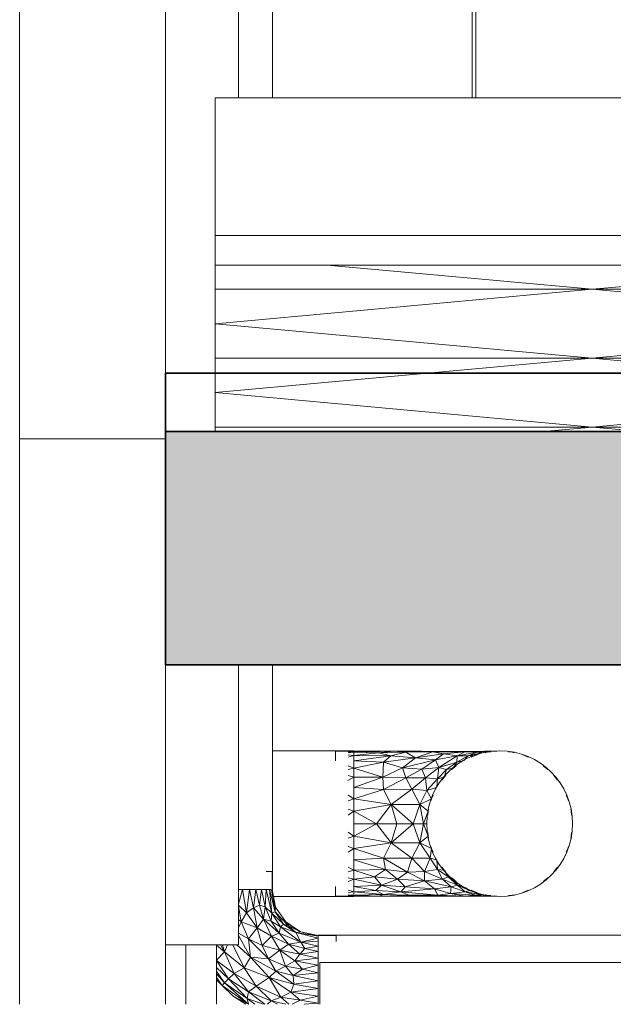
# Model space of a CAD drawing. Header units: millimetres. Extents: x 61846 to 198573, y 13020 to 52988.
# Tile 140 of 150: x 182051 to 182865, y 15579 to 16930. Entities that reach past the tile are written whole.
import ezdxf

# ---------------------------------------------------------------- set-up
doc = ezdxf.new("R2010")
doc.units = ezdxf.units.MM
for name, color, linetype, lineweight in [('A-FLOR', 192, 'Continuous', 50), ('A-GENM', 13, 'Continuous', 18), ('E-CABL-TRAY', 211, 'Continuous', 18), ('I-WALL', 2, 'Continuous', 25), ('M-HVAC-DUCT', 70, 'Continuous', 18), ('P-PIPE', 3, 'Continuous', 18), ('S-STRS', 31, 'Continuous', 18)]:
    doc.layers.add(name, color=color, linetype=linetype, lineweight=lineweight)

# ---------------------------------------------------------------- blocks, each defined once
blk = doc.blocks.new('66_liftschacht RVT17 v2_0_Liftschacht_4284424 - 66_liftschacht RVT17 v2_0_Liftschacht_4284424-389560-GZ lierenkamer 3')
at = {"layer": 'A-GENM', "color": 7, "lineweight": 9}
blk.add_line((-46961.9, 15579.3), (-46961.9, 17390), dxfattribs=at)
blk = doc.blocks.new('Cable Tray with Fittings_NLRS_61_CT_UN_kabelladder_DNL_7744661 - Cable Tray with Fittings_NLRS_61_CT_UN_kabelladder_DNL_7744661-501497-GZ lierenkamer 3')
at = {"layer": 'E-CABL-TRAY', "color": 7, "lineweight": 9}
for p, q in [((-46661.9, 22940.9), (-46661.9, 16823)), ((-46661.9, 16045), (-46661.9, 15660.9)), ((-46661.9, 15660.9), (-46761.9, 15660.9))]:
    blk.add_line(p, q, dxfattribs=at)
blk = doc.blocks.new('Round Duct_NLRS_57_DU_verz staal _zadel Ro-Re __DNL_3865493 - Round Duct_NLRS_57_DU_verz staal _zadel Ro-Re __DNL_3865493-549436-GZ lierenkamer 3')
at = {"layer": 'M-HVAC-DUCT', "color": 7, "lineweight": 9}
for start, end in [(0, 180), (180, 0)]:
    blk.add_arc((-46303.6, 15827), 100, start, end, dxfattribs=at)
blk = doc.blocks.new('NLRS_57_DUF_UN_rond bocht_DNL_gladde_bocht verzinkt_staal_5310349 - NLRS_57_DUF_UN_rond bocht_DNL_gladde_bocht verzinkt_staal_5310349-557546-GZ lierenkamer 3')
at = {"layer": 'M-HVAC-DUCT', "color": 7, "lineweight": 9}
for p, q in [((-46528.6, 15923.1), (-46528.6, 15926.5)), ((-46528.6, 15926.5), (-46503.6, 15926.5)), ((-46503.6, 15926.5), (-46449.2, 15926.4)), ((-46503.6, 15925), (-46449.2, 15926.4)), ((-46449.2, 15926.4), (-46469.8, 15924.1)), ((-46449.2, 15926.4), (-46410.6, 15926.4)), ((-46449.2, 15926.4), (-46432.5, 15925)), ((-46432.5, 15925), (-46410.6, 15926.4)), ((-46354.5, 15925.9), (-46410.6, 15926.4)), ((-46395.1, 15925.6), (-46410.6, 15926.4)), ((-46354.5, 15925.9), (-46324.6, 15926.4)), ((-46324.6, 15926.4), (-46351.3, 15925.6)), ((-46324.6, 15926.4), (-46335.1, 15925)), ((-46314.7, 15926.4), (-46335.1, 15925)), ((-46328.5, 15924.1), (-46314.7, 15926.4)), ((-46324.6, 15926.4), (-46314.7, 15926.4)), ((-46320.9, 15925), (-46314.7, 15926.4)), ((-46307.7, 15926.4), (-46314.7, 15926.4)), ((-46528.6, 15913.1), (-46528.6, 15923.1)), ((-46511.4, 15925.4), (-46503.6, 15925)), ((-46511.4, 15924.4), (-46503.6, 15925)), ((-46511.3, 15921.3), (-46503.6, 15920.5)), ((-46511.3, 15918.2), (-46503.6, 15920.5)), ((-46503.6, 15923.6), (-46503.6, 15925)), ((-46503.6, 15925), (-46469.8, 15924.1)), ((-46503.6, 15920.5), (-46469.8, 15924.1)), ((-46503.6, 15920.5), (-46503.6, 15918.2)), ((-46503.6, 15920.5), (-46452.8, 15920)), ((-46503.6, 15913.1), (-46452.8, 15920)), ((-46503.6, 15913.1), (-46462.7, 15911.4)), ((-46433.3, 15925), (-46469.8, 15924.1)), ((-46452.8, 15920), (-46469.8, 15924.1)), ((-46452.8, 15920), (-46462.7, 15911.4)), ((-46419.1, 15917.1), (-46462.7, 15911.4)), ((-46432.5, 15925), (-46452.8, 15920)), ((-46452.8, 15920), (-46419.1, 15917.1)), ((-46419.1, 15917.1), (-46436.9, 15903.6)), ((-46391.5, 15914.6), (-46436.9, 15903.6)), ((-46432.5, 15925), (-46395.1, 15925.6)), ((-46432.5, 15925), (-46419.1, 15917.1)), ((-46419.1, 15917.1), (-46395.1, 15925.6)), ((-46380.8, 15922.9), (-46419.1, 15917.1)), ((-46391.5, 15914.6), (-46419.1, 15917.1)), ((-46391.5, 15914.6), (-46410.3, 15902)), ((-46354.5, 15925.9), (-46395.1, 15925.6)), ((-46380.8, 15922.9), (-46395.1, 15925.6)), ((-46351.3, 15925.6), (-46395.1, 15925.6)), ((-46380.8, 15922.9), (-46391.5, 15914.6)), ((-46362.1, 15920), (-46391.5, 15914.6)), ((-46386.9, 15904.1), (-46391.5, 15914.6)), ((-46362.1, 15920), (-46386.9, 15904.1)), ((-46380.8, 15922.9), (-46351.3, 15925.6)), ((-46362.1, 15920), (-46380.8, 15922.9)), ((-46362.4, 15911.6), (-46346.6, 15920.1)), ((-46362.1, 15920), (-46362.4, 15911.6)), ((-46354.2, 15913), (-46362.4, 15911.6)), ((-46362.1, 15920), (-46351.3, 15925.6)), ((-46362.1, 15920), (-46346.6, 15920.1)), ((-46361.3, 15920.1), (-46335.1, 15925)), ((-46354.5, 15925.9), (-46351.3, 15925.6)), ((-46352.6, 15913.8), (-46346.6, 15920.1)), ((-46335.1, 15925), (-46351.3, 15925.6)), ((-46335.1, 15925), (-46346.6, 15920.1)), ((-46328.5, 15924.1), (-46346.6, 15920.1)), ((-46337.6, 15920.5), (-46346.6, 15920.1)), ((-46342.5, 15918.2), (-46337.6, 15920.5)), ((-46337.6, 15920.5), (-46342.5, 15918.2)), ((-46335, 15921.3), (-46337.6, 15920.5)), ((-46337.6, 15920.5), (-46335.9, 15920.9)), ((-46337.3, 15920.6), (-46328.5, 15924.1)), ((-46328.5, 15924.1), (-46335.1, 15925)), ((-46320.9, 15925), (-46328.5, 15924.1)), ((-46323.5, 15924.4), (-46320.9, 15925)), ((-46322.6, 15924.5), (-46320.9, 15925)), ((-46315.5, 15925.4), (-46320.9, 15925)), ((-46320.9, 15925), (-46315.5, 15925.4)), ((-46291.7, 15925.4), (-46286.3, 15925)), ((-46291.7, 15925.4), (-46286.3, 15925)), ((-46283.7, 15924.4), (-46286.3, 15925)), ((-46272.1, 15921.3), (-46269.6, 15920.5)), ((-46264.7, 15918.2), (-46269.6, 15920.5)), ((-46269.6, 15920.5), (-46264.7, 15918.2)), ((-46511.4, 15906.3), (-46503.6, 15903.2)), ((-46511.4, 15901.4), (-46503.6, 15903.2)), ((-46503.6, 15903.2), (-46462.7, 15911.4)), ((-46503.6, 15903.2), (-46503.6, 15906.3)), ((-46503.6, 15903.2), (-46503.6, 15901.9)), ((-46503.6, 15903.2), (-46463.8, 15891)), ((-46463.8, 15891), (-46462.7, 15911.4)), ((-46463.8, 15891), (-46436.9, 15903.6)), ((-46462.7, 15911.4), (-46436.9, 15903.6)), ((-46432.2, 15889.7), (-46436.9, 15903.6)), ((-46410.3, 15902), (-46436.9, 15903.6)), ((-46432.2, 15889.7), (-46410.3, 15902)), ((-46386.9, 15904.1), (-46410.3, 15902)), ((-46405.2, 15890.1), (-46410.3, 15902)), ((-46386.9, 15904.1), (-46405.2, 15890.1)), ((-46386.9, 15904.1), (-46388.8, 15888.6)), ((-46388.8, 15888.6), (-46376.6, 15901.3)), ((-46386.9, 15904.1), (-46362.4, 15911.6)), ((-46386.9, 15904.1), (-46376.6, 15901.3)), ((-46379.8, 15890.9), (-46376.6, 15901.3)), ((-46362.4, 15911.6), (-46376.6, 15901.3)), ((-46367.5, 15903.2), (-46376.6, 15901.3)), ((-46369.5, 15901.4), (-46367.5, 15903.2)), ((-46368.8, 15901.9), (-46367.5, 15903.2)), ((-46367.5, 15903.2), (-46362.4, 15911.6)), ((-46363.1, 15906.3), (-46367.5, 15903.2)), ((-46367.5, 15903.2), (-46363.1, 15906.3)), ((-46244.1, 15906.3), (-46239.6, 15903.2)), ((-46239.6, 15903.2), (-46244.1, 15906.3)), ((-46237.6, 15901.4), (-46239.6, 15903.2)), ((-46511.9, 15886.2), (-46503.6, 15890.9)), ((-46511.4, 15892.9), (-46503.6, 15890.9)), ((-46503.6, 15892.2), (-46503.6, 15890.9)), ((-46503.6, 15890.9), (-46463.8, 15891)), ((-46503.6, 15876.7), (-46463.8, 15891)), ((-46503.6, 15890.9), (-46503.6, 15886.2)), ((-46462.9, 15874.1), (-46463.8, 15891)), ((-46463.8, 15891), (-46432.2, 15889.7)), ((-46462.9, 15874.1), (-46432.2, 15889.7)), ((-46405.2, 15890.1), (-46432.2, 15889.7)), ((-46424, 15874.5), (-46432.2, 15889.7)), ((-46424, 15874.5), (-46405.2, 15890.1)), ((-46388.8, 15888.6), (-46405.2, 15890.1)), ((-46403.4, 15872.6), (-46405.2, 15890.1)), ((-46388.8, 15888.6), (-46403.4, 15872.6)), ((-46389.7, 15877.5), (-46388.8, 15888.6)), ((-46379.8, 15890.9), (-46388.8, 15888.6)), ((-46382.9, 15886.5), (-46379.8, 15890.9)), ((-46379.8, 15890.9), (-46382.9, 15886.5)), ((-46378, 15892.9), (-46379.8, 15890.9)), ((-46379.8, 15890.9), (-46378.5, 15892.2)), ((-46229.2, 15892.9), (-46227.4, 15890.9)), ((-46224.3, 15886.5), (-46227.4, 15890.9)), ((-46227.4, 15890.9), (-46224.3, 15886.5)), ((-46503.6, 15876.7), (-46462.9, 15874.1)), ((-46503.6, 15861), (-46462.9, 15874.1)), ((-46462.9, 15874.1), (-46424, 15874.5)), ((-46452.2, 15853.3), (-46462.9, 15874.1)), ((-46452.2, 15853.3), (-46424, 15874.5)), ((-46403.4, 15872.6), (-46424, 15874.5)), ((-46413.1, 15853.3), (-46424, 15874.5)), ((-46403.4, 15872.6), (-46413.1, 15853.3)), ((-46390.2, 15876.6), (-46403.4, 15872.6)), ((-46397.1, 15861), (-46403.4, 15872.6)), ((-46511.4, 15858.4), (-46503.6, 15861)), ((-46511.3, 15865.9), (-46503.6, 15861)), ((-46503.6, 15861), (-46503.6, 15865.9)), ((-46503.6, 15859.3), (-46503.6, 15861)), ((-46503.6, 15861), (-46452.2, 15853.3)), ((-46397.1, 15861), (-46413.1, 15853.3)), ((-46397.9, 15858.4), (-46397.1, 15861)), ((-46397.5, 15859.3), (-46397.1, 15861)), ((-46394.8, 15865.9), (-46397.1, 15861)), ((-46397.1, 15861), (-46394.8, 15865.9)), ((-46212.4, 15865.9), (-46210.1, 15861)), ((-46210.1, 15861), (-46212.4, 15865.9)), ((-46209.3, 15858.4), (-46210.1, 15861)), ((-46511.5, 15846.9), (-46503.6, 15844.3)), ((-46503.6, 15844.3), (-46452.2, 15853.3)), ((-46503.6, 15844.3), (-46503.6, 15846)), ((-46452.2, 15853.3), (-46472.5, 15827)), ((-46452.2, 15853.3), (-46422.3, 15827)), ((-46452.2, 15853.3), (-46413.1, 15853.3)), ((-46452.2, 15853.3), (-46444.5, 15827)), ((-46422.3, 15827), (-46413.1, 15853.3)), ((-46401.5, 15844.3), (-46413.1, 15853.3)), ((-46408, 15827), (-46413.1, 15853.3)), ((-46401, 15846.9), (-46401.5, 15844.3)), ((-46401.5, 15844.3), (-46401.1, 15846)), ((-46206.2, 15846.9), (-46205.6, 15844.3)), ((-46511.5, 15838.8), (-46503.6, 15844.3)), ((-46503.6, 15844.3), (-46503.6, 15838.8)), ((-46503.6, 15844.3), (-46472.5, 15827)), ((-46401.5, 15844.3), (-46408, 15827)), ((-46402, 15838.8), (-46401.5, 15844.3)), ((-46401.5, 15844.3), (-46402, 15838.8)), ((-46205.2, 15838.9), (-46205.6, 15844.3)), ((-46205.6, 15844.3), (-46205.2, 15838.9)), ((-46503.6, 15827), (-46472.5, 15827)), ((-46503.6, 15809.7), (-46472.5, 15827)), ((-46472.5, 15827), (-46444.5, 15827)), ((-46472.5, 15827), (-46452.2, 15800.7)), ((-46422.3, 15827), (-46452.2, 15800.7)), ((-46444.5, 15827), (-46452.2, 15800.7)), ((-46422.3, 15827), (-46444.5, 15827)), ((-46422.3, 15827), (-46408, 15827)), ((-46422.3, 15827), (-46413.1, 15800.7)), ((-46408, 15827), (-46413.1, 15800.7)), ((-46403.6, 15827), (-46408, 15827)), ((-46401.5, 15809.7), (-46408, 15827)), ((-46511.5, 15815.2), (-46503.6, 15809.7)), ((-46511.5, 15807), (-46503.6, 15809.7)), ((-46503.6, 15815.2), (-46503.6, 15809.7)), ((-46503.6, 15809.7), (-46503.6, 15807.9)), ((-46503.6, 15809.7), (-46452.2, 15800.7)), ((-46401.5, 15809.7), (-46413.1, 15800.7)), ((-46402, 15815.1), (-46401.5, 15809.7)), ((-46402, 15815.1), (-46401.5, 15809.7)), ((-46401, 15807.1), (-46401.5, 15809.7)), ((-46401.5, 15809.7), (-46401.1, 15808)), ((-46206.2, 15807.1), (-46205.6, 15809.7)), ((-46205.2, 15815.1), (-46205.6, 15809.7)), ((-46205.2, 15815.1), (-46205.6, 15809.7)), ((-46511.4, 15795.6), (-46503.6, 15793)), ((-46511.3, 15788.1), (-46503.6, 15793)), ((-46503.6, 15793), (-46452.2, 15800.7)), ((-46503.6, 15794.7), (-46503.6, 15793)), ((-46503.6, 15793), (-46503.6, 15788.1)), ((-46503.6, 15793), (-46462.9, 15779.9)), ((-46452.2, 15800.7), (-46462.9, 15779.9)), ((-46413.1, 15800.7), (-46452.2, 15800.7)), ((-46452.2, 15800.7), (-46424, 15779.5)), ((-46413.1, 15800.7), (-46424, 15779.5)), ((-46397.1, 15793), (-46413.1, 15800.7)), ((-46413.1, 15800.7), (-46398.8, 15779.9)), ((-46397.1, 15793), (-46398.8, 15779.9)), ((-46397.9, 15795.6), (-46397.1, 15793)), ((-46397.5, 15794.7), (-46397.1, 15793)), ((-46394.8, 15788.1), (-46397.1, 15793)), ((-46397.1, 15793), (-46394.8, 15788.1)), ((-46212.4, 15788.1), (-46210.1, 15793)), ((-46210.1, 15793), (-46212.4, 15788.1)), ((-46209.3, 15795.5), (-46210.1, 15793)), ((-46503.6, 15777.2), (-46462.9, 15779.9)), ((-46460, 15764.2), (-46462.9, 15779.9)), ((-46424, 15779.5), (-46462.9, 15779.9)), ((-46462.9, 15779.9), (-46430, 15760.4)), ((-46424, 15779.5), (-46430, 15760.4)), ((-46398.8, 15779.9), (-46424, 15779.5)), ((-46424, 15779.5), (-46406.7, 15761.3)), ((-46398.8, 15779.9), (-46406.7, 15761.3)), ((-46390.2, 15777.4), (-46398.8, 15779.9)), ((-46388.7, 15764.2), (-46398.8, 15779.9)), ((-46511.4, 15767.5), (-46503.6, 15763)), ((-46503.6, 15777.2), (-46460, 15764.2)), ((-46503.6, 15763), (-46503.6, 15767.5)), ((-46503.6, 15763), (-46460, 15764.2)), ((-46460, 15764.2), (-46475.1, 15754)), ((-46460, 15764.2), (-46443.7, 15751)), ((-46460, 15764.2), (-46430, 15760.4)), ((-46388.7, 15764.2), (-46406.7, 15761.3)), ((-46389.7, 15776.5), (-46388.7, 15764.2)), ((-46379.8, 15763), (-46388.7, 15764.2)), ((-46388.7, 15764.2), (-46381.8, 15751)), ((-46388.7, 15764.2), (-46374.2, 15754)), ((-46382.9, 15767.5), (-46379.8, 15763)), ((-46379.8, 15763), (-46382.9, 15767.5)), ((-46224.3, 15767.5), (-46227.4, 15763)), ((-46227.4, 15763), (-46224.3, 15767.5)), ((-46511.4, 15761), (-46503.6, 15763)), ((-46511.4, 15752.6), (-46503.6, 15750.8)), ((-46511.4, 15747.7), (-46503.6, 15750.8)), ((-46503.6, 15763), (-46503.6, 15761.8)), ((-46503.6, 15763), (-46475.1, 15754)), ((-46503.6, 15750.8), (-46475.1, 15754)), ((-46503.6, 15752.1), (-46503.6, 15750.8)), ((-46503.6, 15750.8), (-46503.6, 15747.7)), ((-46503.6, 15750.8), (-46465.7, 15742.7)), ((-46443.7, 15751), (-46475.1, 15754)), ((-46465.7, 15742.7), (-46475.1, 15754)), ((-46443.7, 15751), (-46465.7, 15742.7)), ((-46443.7, 15751), (-46430, 15760.4)), ((-46443.7, 15751), (-46433.2, 15740.5)), ((-46443.7, 15751), (-46406.8, 15748.4)), ((-46430, 15760.4), (-46406.7, 15761.3)), ((-46430, 15760.4), (-46406.8, 15748.4)), ((-46406.7, 15761.3), (-46406.8, 15748.4)), ((-46381.8, 15751), (-46406.8, 15748.4)), ((-46381.8, 15751), (-46406.7, 15761.3)), ((-46381.8, 15751), (-46374.2, 15754)), ((-46381.8, 15751), (-46361.4, 15742.7)), ((-46381.8, 15751), (-46370.1, 15740.5)), ((-46378, 15761), (-46379.8, 15763)), ((-46378.5, 15761.8), (-46379.8, 15763)), ((-46379.8, 15763), (-46374.2, 15754)), ((-46367.5, 15750.8), (-46374.2, 15754)), ((-46374.2, 15754), (-46361.4, 15742.7)), ((-46369.5, 15752.6), (-46367.5, 15750.8)), ((-46367.5, 15750.8), (-46368.8, 15752.1)), ((-46363.1, 15747.7), (-46367.5, 15750.8)), ((-46367.5, 15750.8), (-46363.1, 15747.7)), ((-46367.5, 15750.8), (-46361.4, 15742.7)), ((-46244.1, 15747.7), (-46239.6, 15750.8)), ((-46239.6, 15750.8), (-46244.1, 15747.7)), ((-46237.6, 15752.6), (-46239.6, 15750.8)), ((-46229.2, 15761.1), (-46227.4, 15763)), ((-46528.6, 15730.9), (-46528.6, 15740.8)), ((-46503.6, 15740.8), (-46465.7, 15742.7)), ((-46503.6, 15740.8), (-46473.2, 15735.3)), ((-46465.7, 15742.7), (-46473.2, 15735.3)), ((-46465.7, 15742.7), (-46433.2, 15740.5)), ((-46465.7, 15742.7), (-46439.1, 15733.6)), ((-46433.2, 15740.5), (-46439.1, 15733.6)), ((-46393, 15737.6), (-46439.1, 15733.6)), ((-46433.2, 15740.5), (-46406.8, 15748.4)), ((-46433.2, 15740.5), (-46393, 15737.6)), ((-46393, 15737.6), (-46406.8, 15748.4)), ((-46370.1, 15740.5), (-46406.8, 15748.4)), ((-46393, 15737.6), (-46370.1, 15740.5)), ((-46388.4, 15728.9), (-46393, 15737.6)), ((-46393, 15737.6), (-46370.9, 15731)), ((-46370.1, 15740.5), (-46370.9, 15731)), ((-46361.4, 15742.7), (-46370.1, 15740.5)), ((-46370.1, 15740.5), (-46351.1, 15733.6)), ((-46354.6, 15741.1), (-46361.4, 15742.7)), ((-46345, 15735.3), (-46361.3, 15742.7)), ((-46361.3, 15742.6), (-46351.1, 15733.6)), ((-46351.1, 15739.4), (-46345, 15735.3)), ((-46528.6, 15727.5), (-46528.6, 15730.9)), ((-46528.6, 15727.5), (-46503.6, 15727.5)), ((-46511.4, 15735.8), (-46503.6, 15733.5)), ((-46511.4, 15732.7), (-46503.6, 15733.5)), ((-46511.4, 15729.6), (-46503.6, 15729)), ((-46511.4, 15728.6), (-46503.6, 15729)), ((-46503.6, 15733.5), (-46503.6, 15735.8)), ((-46503.6, 15733.5), (-46473.2, 15735.3)), ((-46503.6, 15733.5), (-46462.9, 15729.7)), ((-46503.6, 15729), (-46462.9, 15729.7)), ((-46503.6, 15729), (-46503.6, 15727.5)), ((-46503.6, 15729), (-46469.1, 15727.6)), ((-46503.6, 15727.5), (-46469.1, 15727.6)), ((-46439.1, 15733.6), (-46473.2, 15735.3)), ((-46462.9, 15729.7), (-46473.2, 15735.3)), ((-46462.9, 15729.7), (-46469.1, 15727.6)), ((-46469.1, 15727.6), (-46417.5, 15727.5)), ((-46439.1, 15733.6), (-46462.9, 15729.7)), ((-46462.9, 15729.7), (-46427.6, 15728.9)), ((-46462.9, 15729.7), (-46417.5, 15727.5)), ((-46388.4, 15728.9), (-46439.1, 15733.6)), ((-46439.1, 15733.6), (-46427.6, 15728.9)), ((-46388.4, 15728.9), (-46427.6, 15728.9)), ((-46427.6, 15728.9), (-46417.5, 15727.5)), ((-46388.4, 15728.9), (-46417.5, 15727.5)), ((-46417.5, 15727.5), (-46368.2, 15727.7)), ((-46388.4, 15728.9), (-46370.9, 15731)), ((-46388.4, 15728.9), (-46351.3, 15727.7)), ((-46388.4, 15728.9), (-46368.2, 15727.7)), ((-46351.1, 15733.6), (-46370.9, 15731)), ((-46351.3, 15727.7), (-46370.9, 15731)), ((-46337.3, 15729), (-46370.9, 15731)), ((-46351.3, 15727.7), (-46368.2, 15727.7)), ((-46351.3, 15727.7), (-46336.7, 15728.9)), ((-46321.2, 15727.5), (-46351.3, 15727.7)), ((-46345, 15735.3), (-46351.1, 15733.6)), ((-46351.1, 15733.6), (-46329.2, 15729.7)), ((-46351.1, 15733.6), (-46336.7, 15728.9)), ((-46337.6, 15733.5), (-46345, 15735.3)), ((-46345, 15735.3), (-46329.2, 15729.7)), ((-46342.5, 15735.8), (-46337.6, 15733.5)), ((-46337.6, 15733.5), (-46342.5, 15735.8)), ((-46335, 15732.7), (-46337.6, 15733.5)), ((-46337.6, 15733.5), (-46335.9, 15733)), ((-46337.3, 15733.4), (-46329.2, 15729.7)), ((-46329.2, 15729.7), (-46336.7, 15728.9)), ((-46313.1, 15727.6), (-46336.7, 15728.9)), ((-46321.2, 15727.5), (-46336.7, 15728.9)), ((-46320.9, 15729), (-46329.2, 15729.7)), ((-46313.1, 15727.6), (-46329.2, 15729.7)), ((-46323.5, 15729.6), (-46320.9, 15729)), ((-46322.6, 15729.5), (-46320.9, 15729)), ((-46313.1, 15727.6), (-46321.2, 15727.5)), ((-46315.5, 15728.6), (-46320.9, 15729)), ((-46315.5, 15728.6), (-46320.9, 15729)), ((-46320.9, 15729), (-46313.1, 15727.6)), ((-46307.7, 15727.5), (-46313.1, 15727.6)), ((-46291.7, 15728.6), (-46286.3, 15729)), ((-46286.3, 15729), (-46291.7, 15728.6)), ((-46283.7, 15729.6), (-46286.3, 15729)), ((-46272.1, 15732.7), (-46269.6, 15733.5)), ((-46264.7, 15735.8), (-46269.6, 15733.5)), ((-46269.6, 15733.5), (-46264.7, 15735.8))]:
    blk.add_line(p, q, dxfattribs=at)
blk = doc.blocks.new('NLRS_57_DUF_UN_rond bocht_DNL_gladde_bocht verzinkt_staal_5310349 - NLRS_57_DUF_UN_rond bocht_DNL_gladde_bocht verzinkt_staal_5310349-557550-GZ lierenkamer 3')
blk.add_blockref('NLRS_57_DUF_UN_rond bocht_DNL_gladde_bocht verzinkt_staal_5310349 - NLRS_57_DUF_UN_rond bocht_DNL_gladde_bocht verzinkt_staal_5310349-557546-GZ lierenkamer 3', (0, 0))
blk = doc.blocks.new('Round Duct_NLRS_57_DU_verz staal _zadel Ro-Ro__DNL_5310599 - Round Duct_NLRS_57_DU_verz staal _zadel Ro-Ro__DNL_5310599-557557-GZ lierenkamer 3')
at = {"layer": 'M-HVAC-DUCT', "color": 7, "lineweight": 9}
for p, q in [((-46503.6, 15927), (-46615.4, 15927)), ((-46503.6, 15927), (-46503.6, 15925.8)), ((-46503.6, 15923.6), (-46503.6, 15921.1)), ((-46503.6, 15919), (-46503.6, 15907)), ((-46503.6, 15902.4), (-46503.6, 15892.6)), ((-46503.6, 15886.7), (-46503.6, 15866.2)), ((-46503.6, 15859.5), (-46503.6, 15846.1)), ((-46503.6, 15838.9), (-46503.6, 15827)), ((-46503.6, 15827), (-46503.6, 15815)), ((-46503.6, 15807.8), (-46503.6, 15794.5)), ((-46503.6, 15787.8), (-46503.6, 15767)), ((-46503.6, 15761.4), (-46503.6, 15751.5)), ((-46503.6, 15747), (-46503.6, 15735.9)), ((-46613.8, 15727), (-46503.6, 15727)), ((-46503.6, 15731.9), (-46503.6, 15730.4)), ((-46503.6, 15728.2), (-46503.6, 15727))]:
    blk.add_line(p, q, dxfattribs=at)
blk = doc.blocks.new('Cable Tray with Fittings_NLRS_61_CT_UN_kabelgoot_DNL_7729225 - Cable Tray with Fittings_NLRS_61_CT_UN_kabelgoot_DNL_7729225-580493-GZ lierenkamer 3')
at = {"layer": 'E-CABL-TRAY', "color": 7, "lineweight": 9}
for p, q in [((-46550, 15636.6), (-45859.1, 15636.6)), ((-46550, 15579.3), (-46550, 15636.6)), ((-45859.1, 15579.3), (-45859.1, 15636.6))]:
    blk.add_line(p, q, dxfattribs=at)
blk = doc.blocks.new('Round Duct_NLRS_57_DU_verz staal _T-stuk__DNL_7749806 - Round Duct_NLRS_57_DU_verz staal _T-stuk__DNL_7749806-580702-GZ lierenkamer 3')
at = {"layer": 'M-HVAC-DUCT', "color": 7, "lineweight": 9}
for p, q in [((-46053.7, 15674.1), (-46552.7, 15674.1)), ((-46552.7, 15673.2), (-46552.7, 15674.1)), ((-46552.7, 15670.3), (-46552.7, 15672)), ((-46552.7, 15659.5), (-46552.7, 15670.3)), ((-46053.7, 15674.1), (-46053.7, 15673.2)), ((-46053.7, 15672), (-46053.7, 15670.3)), ((-46053.7, 15670.3), (-46053.7, 15659.5)), ((-46552.7, 15651.8), (-46552.7, 15659.5)), ((-46053.7, 15659.5), (-46053.7, 15651.8)), ((-46552.7, 15633), (-46552.7, 15651.8)), ((-46053.7, 15651.8), (-46053.7, 15636.8)), ((-46552.7, 15623.2), (-46552.7, 15633)), ((-46552.7, 15611.6), (-46552.7, 15622.5)), ((-46552.7, 15600.8), (-46552.7, 15611.6)), ((-46552.7, 15590.2), (-46552.7, 15600.8)), ((-46552.7, 15579.2), (-46552.7, 15590.2))]:
    blk.add_line(p, q, dxfattribs=at)
blk = doc.blocks.new('Round Duct_NLRS_57_DU_verz staal _T-stuk__DNL_7746017 - Round Duct_NLRS_57_DU_verz staal _T-stuk__DNL_7746017-602335-GZ lierenkamer 3')
at = {"layer": 'M-HVAC-DUCT', "color": 7, "lineweight": 9}
for p, q in [((-46615.2, 16823), (-46615.2, 18170.8)), ((-46615.2, 15736.6), (-46615.2, 16045)), ((-46656.3, 15736.6), (-46661.5, 15736.6)), ((-46637.6, 15736.6), (-46656.3, 15736.6)), ((-46629.8, 15736.6), (-46637.5, 15736.6)), ((-46619, 15736.6), (-46629.8, 15736.6)), ((-46617.3, 15736.6), (-46619, 15736.6)), ((-46615.2, 15736.6), (-46616.2, 15736.6))]:
    blk.add_line(p, q, dxfattribs=at)
blk = doc.blocks.new('NLRS_57_DUF_UN_rond bocht_DNL_gladde_bocht verzinkt_staal_7749845 - NLRS_57_DUF_UN_rond bocht_DNL_gladde_bocht verzinkt_staal_7749845-602500-GZ lierenkamer 3')
at = {"layer": 'M-HVAC-DUCT', "color": 7, "lineweight": 9}
for p, q in [((-46624, 15761.6), (-46617.8, 15761.6)), ((-46617.8, 15761.6), (-46615.7, 15761.6)), ((-46615.7, 15761.6), (-46617.4, 15761.6)), ((-46615.7, 15761.6), (-46615.7, 15736.6)), ((-46656.5, 15736.6), (-46661.9, 15716.5)), ((-46656.5, 15736.6), (-46650.7, 15704.9)), ((-46646.7, 15736.6), (-46650.7, 15704.9)), ((-46646.7, 15736.6), (-46641.4, 15711.5)), ((-46637.8, 15736.6), (-46641.4, 15711.5)), ((-46637.8, 15736.6), (-46633.1, 15715.1)), ((-46630.2, 15736.6), (-46633.1, 15715.1)), ((-46630.2, 15736.6), (-46625, 15712.8)), ((-46624, 15736.6), (-46625, 15712.8)), ((-46624, 15736.6), (-46616, 15704.1)), ((-46619.4, 15736.6), (-46611.6, 15706)), ((-46619.4, 15736.6), (-46616, 15704.1)), ((-46616.6, 15736.6), (-46611.6, 15706)), ((-46616.6, 15736.6), (-46610.9, 15712.5)), ((-46615.7, 15736.6), (-46610.9, 15712.5)), ((-46661.9, 15715.3), (-46650.7, 15704.9)), ((-46661.9, 15714), (-46658, 15692.2)), ((-46641.4, 15711.5), (-46650.7, 15704.9)), ((-46641.4, 15711.5), (-46633.1, 15715.1)), ((-46641.4, 15711.5), (-46636.1, 15684)), ((-46641.4, 15711.5), (-46627.7, 15696)), ((-46627.7, 15696), (-46633.1, 15715.1)), ((-46633.1, 15715.1), (-46625, 15712.8)), ((-46627.7, 15696), (-46625, 15712.8)), ((-46625, 15712.8), (-46616, 15704.1)), ((-46625, 15712.8), (-46617, 15693.4)), ((-46611.6, 15706), (-46610.9, 15712.5)), ((-46610.9, 15712.5), (-46593.2, 15687)), ((-46658, 15692.2), (-46650.7, 15704.9)), ((-46636.1, 15684), (-46650.7, 15704.9)), ((-46616, 15704.1), (-46617, 15693.4)), ((-46611.6, 15706), (-46616, 15704.1)), ((-46616, 15704.1), (-46600.2, 15689.1)), ((-46616, 15704.1), (-46604, 15685.4)), ((-46611.6, 15706), (-46593.2, 15687)), ((-46611.6, 15706), (-46600.2, 15689.1)), ((-46661.9, 15695.4), (-46658, 15692.2)), ((-46661.9, 15684.1), (-46658, 15692.2)), ((-46636.1, 15684), (-46658, 15692.2)), ((-46658, 15692.2), (-46647.9, 15668.8)), ((-46636.1, 15684), (-46647.9, 15668.8)), ((-46636.1, 15684), (-46627.7, 15696)), ((-46636.1, 15684), (-46616.5, 15672.8)), ((-46636.1, 15684), (-46629.5, 15659.9)), ((-46627.7, 15696), (-46616.5, 15672.8)), ((-46627.7, 15696), (-46606.2, 15676.6)), ((-46627.7, 15696), (-46617, 15693.4)), ((-46606.2, 15676.6), (-46617, 15693.4)), ((-46617, 15693.4), (-46604, 15685.4)), ((-46606.2, 15676.6), (-46604, 15685.4)), ((-46600.2, 15689.1), (-46604, 15685.4)), ((-46604, 15685.4), (-46576.5, 15664.3)), ((-46604, 15685.4), (-46583.3, 15677.8)), ((-46576.8, 15678.4), (-46602.3, 15696.1)), ((-46597.2, 15692.1), (-46602.3, 15696.1)), ((-46593.2, 15687), (-46600.2, 15689.1)), ((-46600.2, 15689.1), (-46583.3, 15677.8)), ((-46593.2, 15687), (-46597.2, 15692.1)), ((-46576.8, 15678.4), (-46596.3, 15691.5)), ((-46593.2, 15687), (-46583.3, 15677.8)), ((-46593.2, 15687), (-46576.8, 15678.4)), ((-46661.9, 15677), (-46647.9, 15668.8)), ((-46645.4, 15644), (-46661.9, 15673.7)), ((-46616.5, 15672.8), (-46629.5, 15659.9)), ((-46616.5, 15672.8), (-46606.2, 15676.6)), ((-46616.5, 15672.8), (-46605.3, 15653.3)), ((-46616.5, 15672.8), (-46593.4, 15661.6)), ((-46606.2, 15676.6), (-46576.5, 15664.3)), ((-46606.2, 15676.6), (-46593.4, 15661.6)), ((-46583.3, 15677.8), (-46576.8, 15678.4)), ((-46552.7, 15672.7), (-46583.3, 15677.8)), ((-46552.7, 15669.9), (-46583.3, 15677.8)), ((-46576.5, 15664.3), (-46583.3, 15677.8)), ((-46552.7, 15673.6), (-46576.8, 15678.4)), ((-46552.7, 15672.7), (-46576.8, 15678.4)), ((-46552.7, 15669.9), (-46576.5, 15664.3)), ((-46527.7, 15673.6), (-46552.7, 15673.6)), ((-46527.7, 15672), (-46527.7, 15673.6)), ((-46527.7, 15673.6), (-46527.7, 15671.5)), ((-46527.7, 15671.5), (-46527.7, 15665.3)), ((-46680.9, 15651.1), (-46691.8, 15660.5)), ((-46686.5, 15660.9), (-46680.9, 15651.1)), ((-46680.9, 15651.1), (-46683.6, 15660.9)), ((-46680.9, 15651.1), (-46676.9, 15660.9)), ((-46654.1, 15629), (-46669.4, 15660.9)), ((-46645.4, 15644), (-46664, 15660.9)), ((-46645.4, 15644), (-46647.9, 15668.8)), ((-46620.5, 15641.5), (-46647.9, 15668.8)), ((-46647.9, 15668.8), (-46629.5, 15659.9)), ((-46605.3, 15653.3), (-46629.5, 15659.9)), ((-46620.5, 15641.5), (-46629.5, 15659.9)), ((-46605.3, 15653.3), (-46593.4, 15661.6)), ((-46576.5, 15664.3), (-46593.4, 15661.6)), ((-46571, 15655.7), (-46593.4, 15661.6)), ((-46593.4, 15661.6), (-46577.8, 15647.9)), ((-46552.7, 15665.3), (-46576.5, 15664.3)), ((-46552.7, 15659.1), (-46576.5, 15664.3)), ((-46576.5, 15664.3), (-46571, 15655.7)), ((-46552.7, 15659.1), (-46571, 15655.7)), ((-46680.9, 15651.1), (-46691.8, 15639.9)), ((-46680.9, 15651.1), (-46667.9, 15621.4)), ((-46680.9, 15651.1), (-46654.1, 15629)), ((-46654.1, 15629), (-46645.4, 15644)), ((-46645.4, 15644), (-46619.9, 15615.9)), ((-46645.4, 15644), (-46610.8, 15624.8)), ((-46645.4, 15644), (-46620.5, 15641.5)), ((-46605.3, 15653.3), (-46620.5, 15641.5)), ((-46584.4, 15638.6), (-46605.3, 15653.3)), ((-46605.3, 15653.3), (-46597.1, 15631.3)), ((-46605.3, 15653.3), (-46577.8, 15647.9)), ((-46584.4, 15638.6), (-46577.8, 15647.9)), ((-46552.7, 15642.6), (-46584.4, 15638.6)), ((-46571, 15655.7), (-46577.8, 15647.9)), ((-46552.7, 15651.5), (-46577.8, 15647.9)), ((-46552.7, 15642.6), (-46577.8, 15647.9)), ((-46552.7, 15651.5), (-46571, 15655.7)), ((-46667.9, 15621.4), (-46691.8, 15639.4)), ((-46691.8, 15639.2), (-46675.6, 15614.3)), ((-46691.8, 15629.6), (-46675.6, 15614.3)), ((-46667.9, 15621.4), (-46654.1, 15629)), ((-46654.1, 15629), (-46637.7, 15603.9)), ((-46654.1, 15629), (-46619.9, 15615.9)), ((-46597.1, 15631.3), (-46620.5, 15641.5)), ((-46610.8, 15624.8), (-46620.5, 15641.5)), ((-46597.1, 15631.3), (-46610.8, 15624.8)), ((-46584.4, 15638.6), (-46597.1, 15631.3)), ((-46586.7, 15618.6), (-46597.1, 15631.3)), ((-46597.1, 15631.3), (-46573.8, 15627.2)), ((-46552.7, 15632.8), (-46584.4, 15638.6)), ((-46584.4, 15638.6), (-46573.8, 15627.2)), ((-46552.7, 15632.8), (-46573.8, 15627.2)), ((-46680.8, 15608.6), (-46691.8, 15624.5)), ((-46691.8, 15620.9), (-46680.8, 15608.6)), ((-46684.2, 15605.2), (-46691.8, 15615.8)), ((-46667.9, 15621.4), (-46675.6, 15614.3)), ((-46667.9, 15621.4), (-46648.2, 15596.1)), ((-46667.9, 15621.4), (-46637.7, 15603.9)), ((-46637.7, 15603.9), (-46619.9, 15615.9)), ((-46619.9, 15615.9), (-46610.8, 15624.8)), ((-46590, 15595.7), (-46619.9, 15615.9)), ((-46586.1, 15606.6), (-46619.9, 15615.9)), ((-46603.9, 15589), (-46619.9, 15615.9)), ((-46586.7, 15618.6), (-46610.8, 15624.8)), ((-46586.1, 15606.6), (-46610.8, 15624.8)), ((-46586.7, 15618.6), (-46573.8, 15627.2)), ((-46552.7, 15622.4), (-46586.7, 15618.6)), ((-46552.7, 15611.6), (-46586.7, 15618.6)), ((-46586.7, 15618.6), (-46586.1, 15606.6)), ((-46552.7, 15622.4), (-46573.8, 15627.2)), ((-46552.7, 15623.1), (-46552.7, 15622.4)), ((-46684.2, 15605.2), (-46691.8, 15612.8)), ((-46684.2, 15605.2), (-46680.8, 15608.6)), ((-46684.2, 15605.2), (-46669.3, 15590.4)), ((-46684.2, 15605.2), (-46648.1, 15579.3)), ((-46680.8, 15608.6), (-46675.6, 15614.3)), ((-46648.1, 15579.3), (-46680.8, 15608.6)), ((-46680.8, 15608.6), (-46650.1, 15587.3)), ((-46648.2, 15596.1), (-46675.6, 15614.3)), ((-46650.1, 15587.3), (-46675.6, 15614.3)), ((-46648.2, 15596.1), (-46637.7, 15603.9)), ((-46617, 15583.9), (-46637.7, 15603.9)), ((-46637.7, 15603.9), (-46603.9, 15589)), ((-46590, 15595.7), (-46586.1, 15606.6)), ((-46552.7, 15611.6), (-46586.1, 15606.6)), ((-46552.7, 15600.9), (-46586.1, 15606.6)), ((-46669.3, 15590.4), (-46651.6, 15579.3)), ((-46669.3, 15590.4), (-46648.1, 15579.3)), ((-46648.2, 15596.1), (-46650.1, 15587.3)), ((-46617, 15583.9), (-46648.2, 15596.1)), ((-46625.8, 15579.3), (-46648.2, 15596.1)), ((-46617, 15583.9), (-46603.9, 15589)), ((-46590, 15595.7), (-46603.9, 15589)), ((-46592.6, 15579.3), (-46603.9, 15589)), ((-46577.1, 15585), (-46603.9, 15589)), ((-46552.7, 15600.9), (-46590, 15595.7)), ((-46552.7, 15590.4), (-46590, 15595.7)), ((-46590, 15595.7), (-46577.1, 15585)), ((-46552.7, 15590.4), (-46577.1, 15585)), ((-46628, 15579.3), (-46650.1, 15587.3)), ((-46648.1, 15579.3), (-46650.1, 15587.3)), ((-46639.2, 15579.3), (-46650.1, 15587.3)), ((-46648, 15579.3), (-46648.1, 15579.3)), ((-46648, 15579.3), (-46648.1, 15579.3)), ((-46648.1, 15579.3), (-46648, 15579.3)), ((-46617, 15583.9), (-46622.1, 15579.3)), ((-46617, 15583.9), (-46608.2, 15579.3)), ((-46617, 15583.9), (-46597, 15579.3)), ((-46588.4, 15579.3), (-46577.1, 15585)), ((-46552.7, 15580.6), (-46577.1, 15585)), ((-46552.7, 15580.6), (-46571.6, 15579.3))]:
    blk.add_line(p, q, dxfattribs=at)
blk = doc.blocks.new('NLRS_57_DUF_UN_rond bocht_DNL_gladde_bocht verzinkt_staal_7749845 - NLRS_57_DUF_UN_rond bocht_DNL_gladde_bocht verzinkt_staal_7749845-602504-GZ lierenkamer 3')
blk.add_blockref('NLRS_57_DUF_UN_rond bocht_DNL_gladde_bocht verzinkt_staal_7749845 - NLRS_57_DUF_UN_rond bocht_DNL_gladde_bocht verzinkt_staal_7749845-602500-GZ lierenkamer 3', (0, 0))
blk = doc.blocks.new('Pipe Types_NLRS_55_PI_UN_Staal - gekoeldwater_DNL_7028416 - Pipe Types_NLRS_55_PI_UN_Staal - gekoeldwater_DNL_7028416-613172-GZ lierenkamer 3')
at = {"layer": 'P-PIPE', "color": 7, "lineweight": 9}
for p, q in [((-46734.2, 15660.9), (-46734.2, 15579.3)), ((-46691.8, 15579.3), (-46691.8, 15660.9))]:
    blk.add_line(p, q, dxfattribs=at)
blk = doc.blocks.new('TadP_A_INS_INSTALLATIES_rvt-5-GZ lierenkamer 3')
at = {"layer": 'A-GENM', "lineweight": 9}
blk.add_blockref('66_liftschacht RVT17 v2_0_Liftschacht_4284424 - 66_liftschacht RVT17 v2_0_Liftschacht_4284424-389560-GZ lierenkamer 3', (0, 0), dxfattribs=at)
at = {"layer": 'E-CABL-TRAY', "lineweight": 9}
for name in ['Cable Tray with Fittings_NLRS_61_CT_UN_kabelladder_DNL_7744661 - Cable Tray with Fittings_NLRS_61_CT_UN_kabelladder_DNL_7744661-501497-GZ lierenkamer 3', 'Cable Tray with Fittings_NLRS_61_CT_UN_kabelgoot_DNL_7729225 - Cable Tray with Fittings_NLRS_61_CT_UN_kabelgoot_DNL_7729225-580493-GZ lierenkamer 3']:
    blk.add_blockref(name, (0, 0), dxfattribs=at)
at = {"layer": 'M-HVAC-DUCT', "lineweight": 9}
for name in ['Round Duct_NLRS_57_DU_verz staal _T-stuk__DNL_7746017 - Round Duct_NLRS_57_DU_verz staal _T-stuk__DNL_7746017-602335-GZ lierenkamer 3', 'Round Duct_NLRS_57_DU_verz staal _zadel Ro-Ro__DNL_5310599 - Round Duct_NLRS_57_DU_verz staal _zadel Ro-Ro__DNL_5310599-557557-GZ lierenkamer 3', 'NLRS_57_DUF_UN_rond bocht_DNL_gladde_bocht verzinkt_staal_5310349 - NLRS_57_DUF_UN_rond bocht_DNL_gladde_bocht verzinkt_staal_5310349-557550-GZ lierenkamer 3', 'Round Duct_NLRS_57_DU_verz staal _zadel Ro-Re __DNL_3865493 - Round Duct_NLRS_57_DU_verz staal _zadel Ro-Re __DNL_3865493-549436-GZ lierenkamer 3', 'NLRS_57_DUF_UN_rond bocht_DNL_gladde_bocht verzinkt_staal_7749845 - NLRS_57_DUF_UN_rond bocht_DNL_gladde_bocht verzinkt_staal_7749845-602504-GZ lierenkamer 3', 'Round Duct_NLRS_57_DU_verz staal _T-stuk__DNL_7749806 - Round Duct_NLRS_57_DU_verz staal _T-stuk__DNL_7749806-580702-GZ lierenkamer 3']:
    blk.add_blockref(name, (0, 0), dxfattribs=at)
at = {"layer": 'P-PIPE', "lineweight": 9}
blk.add_blockref('Pipe Types_NLRS_55_PI_UN_Staal - gekoeldwater_DNL_7028416 - Pipe Types_NLRS_55_PI_UN_Staal - gekoeldwater_DNL_7028416-613172-GZ lierenkamer 3', (0, 0), dxfattribs=at)
blk = doc.blocks.new('Floor_28_PBT_FL_druklaag_d_80 __400__C30_37_2397569 - Floor_28_PBT_FL_druklaag_d_80 __400__C30_37_2397569-312101-GZ lierenkamer 3')
at = {"layer": 'A-FLOR', "color": 90, "lineweight": 35}
for p, q in [((-45260, 16445), (-46761.9, 16445)), ((-46761.9, 16365), (-46761.9, 16445)), ((-45260, 16365), (-45260, 16445)), ((-46761.9, 16365), (-45260, 16365))]:
    blk.add_line(p, q, dxfattribs=at)
blk = doc.blocks.new('Floor_28_PBT_FL_druklaag_d_80 __400__C30_37_2397569 - Floor_28_PBT_FL_druklaag_d_80 __400__C30_37_2397569-312105-GZ lierenkamer 3')
blk.add_blockref('Floor_28_PBT_FL_druklaag_d_80 __400__C30_37_2397569 - Floor_28_PBT_FL_druklaag_d_80 __400__C30_37_2397569-312101-GZ lierenkamer 3', (0, 0))
blk = doc.blocks.new('TadP_A_CON_CONSTRUCTIE_rvt-5-GZ lierenkamer 3')
at = {"layer": 'A-FLOR'}
blk.add_hatch(color=135, dxfattribs=at).paths.add_polyline_path([(-46761.9, 16045), (-45260, 16045), (-45260, 16365), (-46761.9, 16365), (-46761.9, 16061.6)])
at = {"layer": 'A-FLOR', "color": 90, "lineweight": 35}
for p, q in [((-45260, 16365), (-46761.9, 16365)), ((-46761.9, 16365), (-46761.9, 16045)), ((-46761.9, 16045), (-46112.9, 16045))]:
    blk.add_line(p, q, dxfattribs=at)
at = {"layer": 'I-WALL', "color": 10, "lineweight": 18}
for p, q in [((-46961.9, 20210), (-46961.9, 16355)), ((-46761.9, 16355), (-46761.9, 20210)), ((-46761.9, 16355), (-46961.9, 16355)), ((-46961.9, 16355), (-46961.9, 15579.3)), ((-46961.9, 16355), (-46761.9, 16355)), ((-46761.9, 15579.3), (-46761.9, 16355))]:
    blk.add_line(p, q, dxfattribs=at)
at = {"layer": 'A-FLOR', "color": 10, "lineweight": 18}
blk.add_blockref('Floor_28_PBT_FL_druklaag_d_80 __400__C30_37_2397569 - Floor_28_PBT_FL_druklaag_d_80 __400__C30_37_2397569-312105-GZ lierenkamer 3', (0, 0), dxfattribs=at)
blk = doc.blocks.new('_NOAHH_Trap - segment_Trapsegment-x 2608736 - _NOAHH_Trap - segment_Trapsegment-x-150784-GZ lierenkamer 3')
at = {"layer": 'S-STRS', "color": 7, "lineweight": 9}
for p, q in [((-46694, 16823), (-46694, 16634)), ((-46694, 16823), (-46694, 16593.3)), ((-45659.3, 16823), (-46694, 16823)), ((-45659.3, 16823), (-46694, 16823)), ((-46694, 16823), (-45659.3, 16823)), ((-46694, 16634), (-46694, 16823)), ((-45659.3, 16634), (-45659.3, 16823)), ((-45659.3, 16593.3), (-45659.3, 16823)), ((-45659.3, 16823), (-45659.3, 16634)), ((-46694, 16593.3), (-46694, 16634)), ((-46694, 16634), (-46694, 16593.3)), ((-46694, 16634), (-45659.3, 16634)), ((-45659.3, 16634), (-46694, 16634)), ((-45659.3, 16634), (-45659.3, 16593.3)), ((-45659.3, 16593.3), (-45659.3, 16634)), ((-46694, 16560.1), (-46694, 16593.3)), ((-46694, 16593.3), (-46540.3, 16593.3)), ((-46694, 16593.3), (-46694, 16560.1)), ((-46176.7, 16560.1), (-46540.3, 16593.3)), ((-46540.3, 16593.3), (-46176.7, 16560.1)), ((-46540.3, 16593.3), (-45813, 16593.3)), ((-45813, 16593.3), (-46176.7, 16560.1)), ((-46176.7, 16560.1), (-45813, 16593.3)), ((-45813, 16593.3), (-45659.3, 16593.3)), ((-45659.3, 16593.3), (-45659.3, 16560.1)), ((-45659.3, 16560.1), (-45659.3, 16593.3)), ((-46694, 16512.9), (-46694, 16560.1)), ((-46176.7, 16560.1), (-46694, 16560.1)), ((-46694, 16560.1), (-46694, 16512.9)), ((-46694, 16512.9), (-46176.7, 16560.1)), ((-46694, 16560.1), (-46176.7, 16560.1)), ((-46176.7, 16560.1), (-46694, 16512.9)), ((-46176.7, 16560.1), (-45659.3, 16560.1)), ((-46176.7, 16560.1), (-45659.3, 16512.9)), ((-45659.3, 16560.1), (-46176.7, 16560.1)), ((-45659.3, 16512.9), (-46176.7, 16560.1)), ((-45659.3, 16560.1), (-45659.3, 16512.9)), ((-45659.3, 16512.9), (-45659.3, 16560.1)), ((-46694, 16465.6), (-46694, 16512.9)), ((-46176.7, 16465.6), (-46694, 16512.9)), ((-46694, 16512.9), (-46694, 16465.6)), ((-46694, 16512.9), (-46176.7, 16465.6)), ((-45659.3, 16512.9), (-46176.7, 16465.6)), ((-46176.7, 16465.6), (-45659.3, 16512.9)), ((-45659.3, 16512.9), (-45659.3, 16465.6)), ((-45659.3, 16465.6), (-45659.3, 16512.9)), ((-46694, 16418.4), (-46694, 16465.6)), ((-46176.7, 16465.6), (-46694, 16465.6)), ((-46694, 16465.6), (-46694, 16418.4)), ((-46694, 16418.4), (-46176.7, 16465.6)), ((-46694, 16465.6), (-46176.7, 16465.6)), ((-46176.7, 16465.6), (-46694, 16418.4)), ((-46176.7, 16465.6), (-45659.3, 16465.6)), ((-46176.7, 16465.6), (-45659.3, 16418.4)), ((-45659.3, 16465.6), (-46176.7, 16465.6)), ((-45659.3, 16418.4), (-46176.7, 16465.6)), ((-45659.3, 16465.6), (-45659.3, 16418.4)), ((-45659.3, 16418.4), (-45659.3, 16465.6)), ((-46694, 16371.1), (-46694, 16418.4)), ((-46176.7, 16371.1), (-46694, 16418.4)), ((-46694, 16418.4), (-46694, 16371.1)), ((-46694, 16418.4), (-46176.7, 16371.1)), ((-45659.3, 16418.4), (-46176.7, 16371.1)), ((-46176.7, 16371.1), (-45659.3, 16418.4)), ((-45659.3, 16418.4), (-45659.3, 16371.1)), ((-45659.3, 16371.1), (-45659.3, 16418.4)), ((-46694, 16365), (-46694, 16371.1)), ((-46176.7, 16371.1), (-46694, 16371.1)), ((-46694, 16371.1), (-46694, 16365)), ((-46694, 16371.1), (-46176.7, 16371.1)), ((-46176.7, 16371.1), (-46243.6, 16365)), ((-46243.6, 16365), (-46176.7, 16371.1)), ((-45659.3, 16371.1), (-46176.7, 16371.1)), ((-46176.7, 16371.1), (-46109.7, 16365)), ((-46109.7, 16365), (-46176.7, 16371.1)), ((-46176.7, 16371.1), (-45659.3, 16371.1)), ((-45659.3, 16371.1), (-45659.3, 16365)), ((-45659.3, 16365), (-45659.3, 16371.1))]:
    blk.add_line(p, q, dxfattribs=at)
blk = doc.blocks.new('_NOAHH_Trap - segment_Trapsegment-x 2608736 - _NOAHH_Trap - segment_Trapsegment-x 2608736-150788-GZ lierenkamer 3')
blk.add_blockref('_NOAHH_Trap - segment_Trapsegment-x 2608736 - _NOAHH_Trap - segment_Trapsegment-x-150784-GZ lierenkamer 3', (0, 0))
blk = doc.blocks.new('TadP_A_BWK_BOUWKUNDE_rvt-5-GZ lierenkamer 3')
at = {"layer": 'S-STRS', "lineweight": 9}
blk.add_blockref('_NOAHH_Trap - segment_Trapsegment-x 2608736 - _NOAHH_Trap - segment_Trapsegment-x 2608736-150788-GZ lierenkamer 3', (0, 0), dxfattribs=at)
blk = doc.blocks.new('Decorlier liggende trommel - Rij 5-2838829-GZ lierenkamer 3')
at = {"layer": 'A-GENM'}
blk.add_line((-46341.5, 17148), (-46341.5, 16823), dxfattribs=at)
blk = doc.blocks.new('Decorlier liggende trommel - Rij 5-V167-GZ lierenkamer 3')
at = {"layer": 'A-GENM'}
blk.add_line((-46336.5, 16823), (-46336.5, 17148), dxfattribs=at)

msp = doc.modelspace()

# ---------------------------------------------------------------- block references
at = {"color": 210, "lineweight": 5}
for name in ['TadP_A_BWK_BOUWKUNDE_rvt-5-GZ lierenkamer 3', 'TadP_A_CON_CONSTRUCTIE_rvt-5-GZ lierenkamer 3', 'TadP_A_INS_INSTALLATIES_rvt-5-GZ lierenkamer 3']:
    msp.add_blockref(name, (229012.8, 0), dxfattribs=at)
at = {"layer": 'A-GENM'}
for name in ['Decorlier liggende trommel - Rij 5-2838829-GZ lierenkamer 3', 'Decorlier liggende trommel - Rij 5-V167-GZ lierenkamer 3']:
    msp.add_blockref(name, (229012.8, 0), dxfattribs=at)

doc.saveas('drawing.dxf')
